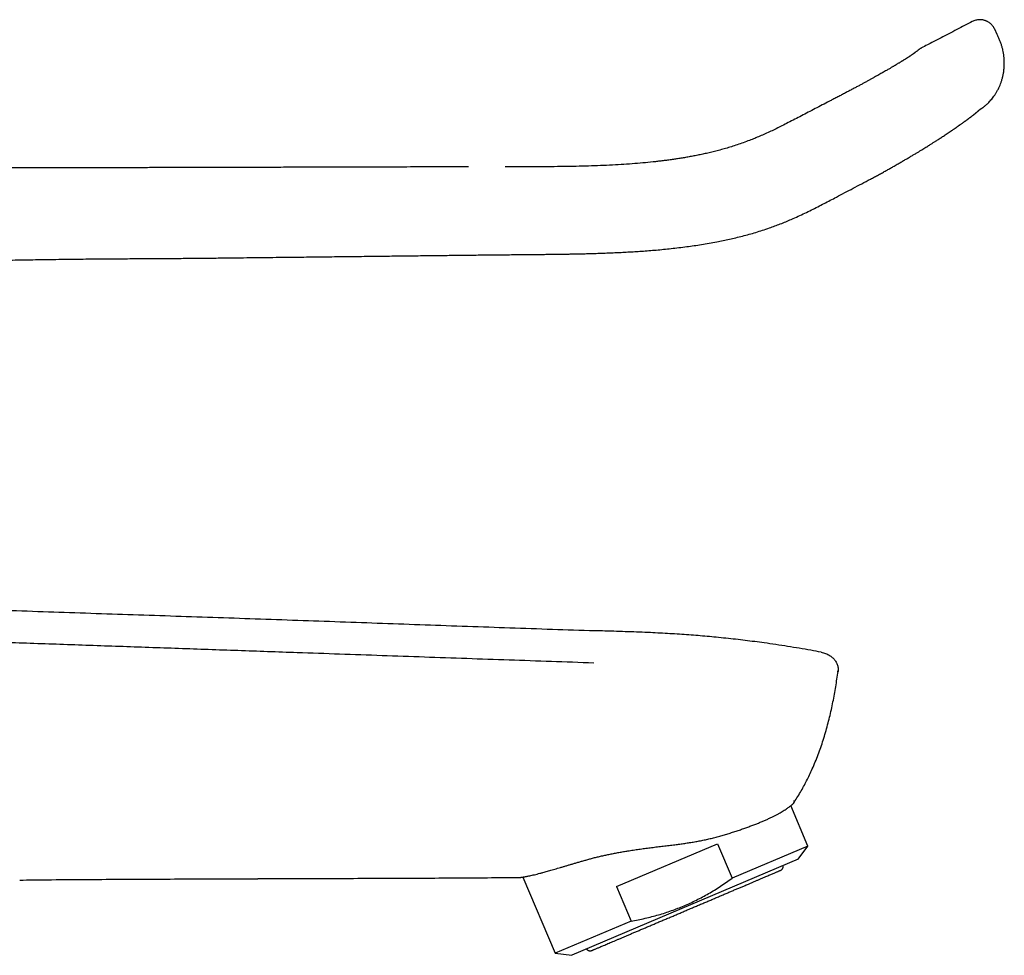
# Model space of a CAD drawing. Header units: millimetres. Extents: x 8 to 623, y 12 to 571.
# Tile 30 of 30: x 537 to 623, y 489 to 571. Entities that reach past the tile are written whole.
import ezdxf

# ---------------------------------------------------------------- set-up
doc = ezdxf.new("R2010")
doc.units = ezdxf.units.MM

msp = doc.modelspace()

# ---------------------------------------------------------------- linework, layer by layer
at = {"color": 7, "linetype": 'Continuous', "lineweight": 30}
for p, q in [((622.842, 569.685), (622.631, 570.139)), ((615.668, 568.094), (615.666, 568.093)), ((608.182, 563.84), (608.184, 563.841)), ((607.455, 515.679), (607.456, 515.679)), ((606.304, 498.739), (604.806, 502.268)), ((589.562, 495.194), (598.391, 498.941)), ((598.391, 498.941), (599.672, 495.924)), ((606.304, 498.739), (599.672, 495.924)), ((605.435, 497.586), (606.304, 498.739)), ((605.435, 497.586), (585.644, 489.185)), ((581.382, 496.026), (584.212, 489.361)), ((589.562, 495.194), (590.843, 492.176)), ((590.843, 492.176), (584.212, 489.361)), ((584.212, 489.361), (585.644, 489.185))]:
    msp.add_line(p, q, dxfattribs=at)
for points, knots in [([(622.633, 570.14), (622.609, 570.187), (622.562, 570.28), (622.47, 570.408), (622.369, 570.525), (622.259, 570.628), (622.146, 570.716), (622.05, 570.777), (621.97, 570.82), (621.904, 570.851), (621.827, 570.883), (621.737, 570.913), (621.635, 570.938), (621.52, 570.957), (621.395, 570.967), (621.259, 570.966), (621.115, 570.951), (620.967, 570.921), (620.817, 570.876), (620.721, 570.83), (620.672, 570.808)], [0, 0, 0, 0, 0.067862, 0.136079, 0.203611, 0.268686, 0.330564, 0.388874, 0.416778, 0.447858, 0.483947, 0.525041, 0.57073, 0.620901, 0.675438, 0.734129, 0.796615, 0.862333, 0.930481, 1, 1, 1, 1]), ([(620.672, 570.808), (620.448, 570.692), (619.765, 570.335), (618.627, 569.743), (617.368, 569.089), (616.57, 568.675), (616.228, 568.497)], [0, 0, 0, 0, 0.150753, 0.461441, 0.768829, 1, 1, 1, 1]), ([(621.478, 563.208), (621.49, 563.216), (621.517, 563.234), (621.563, 563.267), (621.62, 563.309), (621.687, 563.361), (621.765, 563.423), (621.851, 563.496), (621.947, 563.581), (622.055, 563.684), (622.176, 563.807), (622.307, 563.952), (622.44, 564.112), (622.573, 564.289), (622.704, 564.482), (622.831, 564.693), (622.948, 564.911), (623.054, 565.135), (623.148, 565.363), (623.233, 565.604), (623.308, 565.86), (623.371, 566.128), (623.42, 566.409), (623.454, 566.703), (623.47, 566.986), (623.471, 567.257), (623.46, 567.515), (623.436, 567.777), (623.399, 568.045), (623.347, 568.315), (623.279, 568.589), (623.194, 568.863), (623.089, 569.136), (622.969, 569.41), (622.885, 569.592), (622.842, 569.685)], [0, 0, 0, 0, 0.005862, 0.013687, 0.023478, 0.035235, 0.048959, 0.064653, 0.082319, 0.101961, 0.126831, 0.153924, 0.182751, 0.213314, 0.245617, 0.279666, 0.315463, 0.348221, 0.382319, 0.417756, 0.454535, 0.492656, 0.532123, 0.572946, 0.615139, 0.649884, 0.685503, 0.721981, 0.759302, 0.797442, 0.836364, 0.876047, 0.916511, 0.95783, 1, 1, 1, 1]), ([(616.003, 568.352), (616.002, 568.351), (616.002, 568.351), (615.993, 568.344), (615.975, 568.331), (615.949, 568.311), (615.914, 568.284), (615.869, 568.249), (615.814, 568.207), (615.748, 568.156), (615.695, 568.116), (615.668, 568.095)], [0, 0, 0, 0, 0.079377, 0.184397, 0.292625, 0.404059, 0.518696, 0.6344, 0.753188, 0.875056, 1, 1, 1, 1]), ([(616.228, 568.496), (616.207, 568.485), (616.159, 568.46), (616.084, 568.412), (616.031, 568.372), (616.003, 568.352)], [0, 0, 0, 0, 0.261328, 0.611753, 1, 1, 1, 1]), ([(615.666, 568.093), (615.66, 568.089), (615.65, 568.081), (615.633, 568.069), (615.618, 568.057), (615.604, 568.047), (615.591, 568.037), (615.577, 568.026), (615.561, 568.015), (615.542, 568.001), (615.52, 567.986), (615.496, 567.969), (615.473, 567.952), (615.44, 567.929), (615.394, 567.897), (615.33, 567.853), (615.272, 567.814), (615.222, 567.781), (615.182, 567.755), (615.134, 567.723), (615.079, 567.687), (615.02, 567.649), (614.957, 567.609), (614.894, 567.569), (614.828, 567.527), (614.762, 567.486), (614.7, 567.448), (614.643, 567.412), (614.591, 567.38), (614.544, 567.351), (614.501, 567.324), (614.448, 567.292), (614.385, 567.253), (614.305, 567.205), (614.219, 567.153), (614.124, 567.096), (614.036, 567.043), (613.957, 566.996), (613.889, 566.955), (613.815, 566.911), (613.733, 566.863), (613.64, 566.808), (613.536, 566.747), (613.42, 566.68), (613.293, 566.606), (613.153, 566.525), (613, 566.437), (612.839, 566.345), (612.673, 566.251), (612.501, 566.154), (612.317, 566.05), (612.121, 565.941), (611.914, 565.825), (611.696, 565.705), (611.466, 565.579), (611.224, 565.446), (610.968, 565.307), (610.698, 565.162), (610.414, 565.01), (610.117, 564.852), (609.808, 564.689), (609.489, 564.521), (609.159, 564.349), (608.821, 564.172), (608.494, 564.003), (608.281, 563.893), (608.184, 563.842)], [0, 0, 0, 0, 0.0140914, 0.0266412, 0.0376536, 0.0471325, 0.0550813, 0.0639977, 0.0731643, 0.0826793, 0.0955272, 0.1072265, 0.1176889, 0.1274604, 0.150173, 0.172451, 0.1946267, 0.2044721, 0.2155875, 0.2280101, 0.2417435, 0.2567936, 0.269541, 0.283098, 0.2969737, 0.3097378, 0.3212981, 0.3316541, 0.3408056, 0.3487525, 0.3556784, 0.3622853, 0.3745348, 0.3861935, 0.3993755, 0.4132552, 0.4278322, 0.436749, 0.4459083, 0.4554973, 0.4660744, 0.4779245, 0.4908434, 0.5048328, 0.5198871, 0.5360022, 0.5531791, 0.5714192, 0.5885668, 0.606561, 0.6254032, 0.6450945, 0.6656359, 0.6866382, 0.7084608, 0.731103, 0.7545636, 0.7792545, 0.8047524, 0.8310977, 0.8583259, 0.8864654, 0.9150082, 0.9444578, 0.9748135, 1, 1, 1, 1]), ([(608.18, 563.839), (607.97, 563.731), (607.554, 563.516), (606.934, 563.195), (606.326, 562.879), (605.73, 562.568), (605.149, 562.264), (604.582, 561.97), (604.046, 561.695), (603.536, 561.442), (603.052, 561.21), (602.576, 560.991), (602.108, 560.786), (601.646, 560.594), (601.161, 560.403), (600.655, 560.215), (600.127, 560.032), (599.61, 559.864), (599.104, 559.712), (598.611, 559.574), (598.133, 559.449), (597.668, 559.336), (597.214, 559.234), (596.77, 559.141), (596.336, 559.055), (595.912, 558.977), (595.501, 558.906), (595.104, 558.841), (594.721, 558.783), (594.331, 558.727), (593.937, 558.673), (593.538, 558.623), (593.152, 558.578), (592.593, 558.516), (591.85, 558.443), (590.918, 558.366), (589.948, 558.299), (588.941, 558.244), (587.894, 558.199), (586.832, 558.164), (585.754, 558.14), (584.661, 558.124), (583.553, 558.114), (582.43, 558.109), (581.294, 558.107), (580.426, 558.107), (579.937, 558.107), (579.831, 558.107)], [0, 0, 0, 0, 0.02415, 0.0479, 0.071272, 0.0942, 0.116557, 0.138289, 0.159377, 0.178153, 0.196423, 0.214225, 0.231613, 0.248632, 0.265293, 0.284815, 0.303825, 0.322322, 0.340309, 0.357802, 0.374522, 0.390798, 0.406627, 0.422, 0.437144, 0.451805, 0.465979, 0.479663, 0.492852, 0.505544, 0.51986, 0.533476, 0.546504, 0.55953, 0.590874, 0.622681, 0.65495, 0.690036, 0.725652, 0.761792, 0.798452, 0.835631, 0.873324, 0.911494, 0.950133, 0.989225, 1, 1, 1, 1]), ([(611.759, 557.025), (611.88, 557.089), (612.12, 557.215), (612.474, 557.403), (612.813, 557.59), (613.139, 557.774), (613.454, 557.953), (613.774, 558.137), (614.098, 558.323), (614.424, 558.51), (614.733, 558.688), (615.026, 558.859), (615.304, 559.022), (615.566, 559.177), (615.811, 559.324), (616.038, 559.461), (616.247, 559.588), (616.439, 559.706), (616.614, 559.814), (616.775, 559.914), (616.918, 560.004), (617.046, 560.084), (617.159, 560.156), (617.263, 560.221), (617.363, 560.285), (617.466, 560.351), (617.582, 560.425), (617.711, 560.508), (617.853, 560.601), (618.002, 560.698), (618.157, 560.799), (618.317, 560.905), (618.483, 561.015), (618.652, 561.129), (618.789, 561.221), (618.896, 561.294), (618.971, 561.345), (619.04, 561.392), (619.101, 561.434), (619.151, 561.468), (619.19, 561.495), (619.218, 561.514), (619.24, 561.53), (619.264, 561.546), (619.295, 561.567), (619.333, 561.594), (619.383, 561.629), (619.442, 561.67), (619.506, 561.715), (619.582, 561.768), (619.666, 561.828), (619.758, 561.893), (619.838, 561.95), (619.908, 562), (619.969, 562.044), (620.023, 562.083), (620.071, 562.118), (620.113, 562.149), (620.152, 562.177), (620.192, 562.206), (620.235, 562.237), (620.282, 562.272), (620.332, 562.31), (620.384, 562.348), (620.435, 562.386), (620.479, 562.42), (620.516, 562.447), (620.544, 562.469), (620.571, 562.489), (620.596, 562.508), (620.62, 562.527), (620.646, 562.546), (620.674, 562.568), (620.705, 562.592), (620.736, 562.616), (620.763, 562.637), (620.787, 562.656), (620.807, 562.672), (620.827, 562.688), (620.85, 562.706), (620.876, 562.727), (620.903, 562.749), (620.929, 562.769), (620.954, 562.79), (620.979, 562.81), (621.006, 562.833), (621.037, 562.859), (621.072, 562.889), (621.108, 562.92), (621.141, 562.948), (621.17, 562.973), (621.196, 562.996), (621.223, 563.021), (621.254, 563.049), (621.288, 563.08), (621.32, 563.109), (621.347, 563.134), (621.367, 563.153), (621.386, 563.17), (621.401, 563.184), (621.412, 563.195), (621.419, 563.201), (621.419, 563.201), (621.419, 563.201)], [0, 0, 0, 0, 0.0265755, 0.0523557, 0.0773105, 0.1014725, 0.1248891, 0.1475595, 0.1732715, 0.1978691, 0.2213723, 0.2438036, 0.2655425, 0.286167, 0.3056747, 0.3240631, 0.3413312, 0.3572009, 0.3719924, 0.3857072, 0.3983466, 0.4093625, 0.4194091, 0.4284867, 0.4372658, 0.4466616, 0.4566808, 0.4692904, 0.4827673, 0.4971117, 0.5123228, 0.5284005, 0.5453451, 0.5631731, 0.5818927, 0.5904149, 0.5991136, 0.6073931, 0.61445, 0.6205253, 0.6252501, 0.628622, 0.630593, 0.6334512, 0.6372535, 0.6420006, 0.6476927, 0.6561347, 0.6643924, 0.6723673, 0.6859017, 0.6985333, 0.7102671, 0.7199837, 0.7289255, 0.7370743, 0.7444297, 0.7509908, 0.7569306, 0.7628401, 0.7698411, 0.7778205, 0.7862555, 0.7950817, 0.804287, 0.8131381, 0.8187742, 0.824044, 0.8289661, 0.8336734, 0.8381914, 0.8428044, 0.8481905, 0.8543807, 0.8603974, 0.86567, 0.8700914, 0.873716, 0.8769655, 0.881013, 0.88586, 0.8906729, 0.8954107, 0.8992847, 0.9034077, 0.907945, 0.9130705, 0.9188715, 0.9258268, 0.9314147, 0.9361248, 0.9406786, 0.9451372, 0.9509559, 0.9572433, 0.964242, 0.9692315, 0.9746736, 0.9805839, 0.9868251, 0.9924386, 0.9972643, 1, 1, 1, 1]), ([(621.277, 563.069), (621.289, 563.077), (621.319, 563.098), (621.36, 563.126), (621.399, 563.153), (621.43, 563.174), (621.452, 563.19), (621.468, 563.2), (621.477, 563.207), (621.477, 563.207), (621.478, 563.207)], [0, 0, 0, 0, 0.0859328, 0.2282612, 0.367167, 0.5026427, 0.6346813, 0.7632767, 0.888428, 1, 1, 1, 1]), ([(576.632, 558.101), (576.472, 558.101), (575.654, 558.101), (573.961, 558.098), (571.556, 558.091), (569.534, 558.086), (568.112, 558.082), (567.289, 558.08), (566.467, 558.078), (565.651, 558.076), (564.771, 558.073), (563.833, 558.071), (562.838, 558.068), (561.863, 558.066), (560.906, 558.063), (559.968, 558.061), (559.048, 558.058), (558.349, 558.057), (557.862, 558.055), (557.576, 558.055), (557.28, 558.054), (556.969, 558.053), (556.644, 558.052), (556.304, 558.051), (555.937, 558.051), (555.542, 558.05), (555.118, 558.048), (554.676, 558.047), (554.217, 558.046), (553.74, 558.045), (553.246, 558.044), (552.734, 558.043), (552.205, 558.041), (551.658, 558.04), (551.097, 558.038), (550.522, 558.037), (549.933, 558.036), (549.328, 558.034), (548.702, 558.033), (548.055, 558.031), (547.386, 558.029), (546.7, 558.028), (545.996, 558.026), (545.28, 558.024), (544.55, 558.023), (543.808, 558.021), (543.048, 558.019), (542.267, 558.017), (541.462, 558.015), (540.635, 558.013), (539.791, 558.011), (538.928, 558.009), (538.049, 558.007), (537.151, 558.005), (536.547, 558.004), (536.242, 558.003)], [0, 0, 0, 0, 0.011913, 0.060793, 0.125712, 0.190591, 0.210976, 0.231357, 0.251735, 0.272009, 0.292, 0.317085, 0.341705, 0.36586, 0.38955, 0.412775, 0.435535, 0.45783, 0.464726, 0.471711, 0.479049, 0.486745, 0.494801, 0.503215, 0.511988, 0.522054, 0.532554, 0.543488, 0.554857, 0.56666, 0.578898, 0.59157, 0.604677, 0.618218, 0.632194, 0.646342, 0.66091, 0.675897, 0.691303, 0.70742, 0.723971, 0.740956, 0.758376, 0.77623, 0.794188, 0.812565, 0.83136, 0.850575, 0.870613, 0.891088, 0.911999, 0.933345, 0.955128, 0.977346, 1, 1, 1, 1]), ([(554.89, 550.14), (555.285, 550.144), (556.068, 550.153), (557.234, 550.166), (558.38, 550.18), (559.507, 550.192), (560.614, 550.205), (561.681, 550.217), (562.709, 550.229), (563.699, 550.241), (564.671, 550.252), (565.626, 550.263), (566.564, 550.274), (567.484, 550.285), (568.387, 550.295), (569.272, 550.306), (570.14, 550.316), (570.986, 550.325), (571.81, 550.335), (572.612, 550.344), (573.397, 550.353), (574.169, 550.362), (574.929, 550.371), (575.676, 550.38), (576.404, 550.388), (577.115, 550.396), (577.804, 550.403), (578.471, 550.41), (579.118, 550.416), (579.748, 550.423), (580.366, 550.428), (580.972, 550.434), (581.566, 550.44), (582.144, 550.446), (582.705, 550.451), (583.25, 550.457), (583.779, 550.462), (584.261, 550.468), (584.7, 550.474), (585.106, 550.48), (585.518, 550.487), (585.941, 550.495), (586.374, 550.504), (586.819, 550.514), (587.29, 550.527), (587.788, 550.541), (588.316, 550.559), (588.856, 550.579), (589.411, 550.603), (589.98, 550.63), (590.563, 550.661), (591.16, 550.696), (591.771, 550.736), (592.397, 550.782), (593.034, 550.835), (593.682, 550.895), (594.341, 550.963), (595.015, 551.04), (595.683, 551.124), (596.343, 551.217), (596.996, 551.317), (597.662, 551.428), (598.293, 551.543), (598.886, 551.661), (599.44, 551.78), (600.003, 551.91), (600.575, 552.052), (601.155, 552.208), (601.742, 552.378), (602.336, 552.563), (602.891, 552.749), (603.409, 552.934), (603.888, 553.115), (604.367, 553.307), (604.888, 553.528), (605.444, 553.777), (606.032, 554.053), (606.605, 554.332), (607.164, 554.614), (607.713, 554.898), (608.254, 555.181), (608.855, 555.498), (609.521, 555.849), (610.258, 556.237), (611.005, 556.63), (611.507, 556.893), (611.759, 557.026)], [0, 0, 0, 0, 0.020398, 0.04046, 0.060184, 0.079572, 0.098623, 0.117336, 0.134672, 0.151708, 0.168444, 0.184881, 0.201017, 0.216854, 0.232391, 0.247629, 0.26257, 0.277212, 0.291302, 0.305102, 0.318611, 0.33183, 0.344989, 0.357844, 0.37039, 0.38262, 0.394542, 0.405956, 0.417085, 0.427932, 0.438502, 0.449006, 0.459227, 0.469168, 0.47883, 0.488214, 0.497321, 0.506148, 0.513092, 0.520008, 0.527105, 0.534385, 0.541851, 0.549503, 0.557344, 0.566189, 0.575269, 0.584586, 0.594143, 0.603944, 0.613991, 0.624286, 0.634833, 0.645639, 0.65671, 0.667847, 0.679254, 0.690937, 0.702906, 0.714019, 0.725384, 0.73701, 0.748928, 0.758502, 0.768265, 0.778218, 0.788365, 0.798709, 0.809248, 0.81996, 0.830852, 0.839543, 0.848389, 0.857325, 0.866227, 0.87763, 0.888812, 0.899791, 0.910591, 0.921234, 0.931746, 0.94215, 0.956366, 0.97069, 0.985244, 1, 1, 1, 1]), ([(536.265, 549.953), (536.581, 549.958), (537.246, 549.968), (538.252, 549.984), (539.278, 550), (540.285, 550.015), (541.273, 550.028), (542.226, 550.04), (543.142, 550.05), (544.024, 550.058), (544.889, 550.065), (545.738, 550.071), (546.587, 550.076), (547.435, 550.081), (548.282, 550.085), (549.111, 550.09), (549.921, 550.095), (550.712, 550.101), (551.471, 550.107), (552.199, 550.113), (552.894, 550.119), (553.574, 550.126), (554.237, 550.132), (554.674, 550.137), (554.889, 550.139)], [0, 0, 0, 0, 0.051005, 0.107055, 0.162117, 0.216191, 0.269277, 0.321374, 0.369589, 0.416925, 0.463384, 0.508964, 0.553668, 0.600121, 0.645586, 0.690064, 0.733555, 0.776058, 0.817574, 0.855813, 0.893176, 0.929661, 0.965269, 1, 1, 1, 1]), ([(535.708, 519.36), (538.182, 519.276), (543.131, 519.106), (550.553, 518.858), (557.976, 518.608), (565.398, 518.348), (572.82, 518.081), (580.242, 517.815), (585.19, 517.647), (587.664, 517.564)], [0, 0, 0, 0, 0.142857, 0.285714, 0.428571, 0.571429, 0.714286, 0.857143, 1, 1, 1, 1]), ([(587.664, 517.564), (587.664, 517.564), (587.664, 517.563), (587.664, 517.559), (587.664, 517.559)], [0, 0, 0, 0, 0.883813, 1, 1, 1, 1]), ([(607.455, 515.678), (607.155, 515.734), (606.519, 515.853), (605.541, 516.021), (604.522, 516.188), (603.496, 516.346), (602.536, 516.483), (601.642, 516.603), (600.814, 516.707), (599.977, 516.806), (599.131, 516.899), (598.301, 516.983), (597.486, 517.059), (596.688, 517.128), (595.878, 517.191), (595.057, 517.248), (594.224, 517.3), (593.377, 517.347), (592.486, 517.39), (591.55, 517.429), (590.568, 517.464), (589.567, 517.498), (588.597, 517.529), (587.961, 517.55), (587.664, 517.559)], [0, 0, 0, 0, 0.046061, 0.097958, 0.149985, 0.202249, 0.254853, 0.296489, 0.338443, 0.380764, 0.423502, 0.466711, 0.506442, 0.546645, 0.587359, 0.628628, 0.670502, 0.713026, 0.756255, 0.804675, 0.854, 0.904217, 0.955316, 1, 1, 1, 1]), ([(587.565, 514.73), (586.332, 514.773), (583.866, 514.859), (580.165, 514.988), (576.463, 515.117), (572.76, 515.246), (569.057, 515.375), (565.353, 515.504), (561.154, 515.65), (556.461, 515.814), (551.273, 515.995), (546.085, 516.176), (540.896, 516.357), (537.438, 516.477), (535.708, 516.538)], [0, 0, 0, 0, 0.071428, 0.142855, 0.214283, 0.285711, 0.35714, 0.42857, 0.499999, 0.599999, 0.699999, 0.799999, 0.9, 1, 1, 1, 1]), ([(607.456, 515.679), (607.523, 515.664), (607.656, 515.636), (607.851, 515.569), (608.022, 515.492), (608.171, 515.409), (608.298, 515.323), (608.418, 515.228), (608.529, 515.122), (608.631, 515.007), (608.721, 514.883), (608.798, 514.75), (608.86, 514.61), (608.905, 514.463), (608.933, 514.312), (608.944, 514.159), (608.936, 514.057), (608.932, 514.006)], [0, 0, 0, 0, 0.083466, 0.167042, 0.250539, 0.313056, 0.375469, 0.437826, 0.500229, 0.562782, 0.625352, 0.68781, 0.750158, 0.81254, 0.875003, 0.937504, 1, 1, 1, 1]), ([(605.035, 502.467), (605.139, 502.627), (605.346, 502.947), (605.641, 503.438), (605.923, 503.936), (606.19, 504.443), (606.443, 504.956), (606.697, 505.508), (606.949, 506.097), (607.197, 506.726), (607.427, 507.361), (607.641, 508.006), (607.841, 508.661), (608.026, 509.324), (608.195, 509.99), (608.35, 510.661), (608.491, 511.331), (608.618, 511.999), (608.734, 512.666), (608.839, 513.335), (608.901, 513.782), (608.932, 514.006)], [0, 0, 0, 0, 0.0465718, 0.0931483, 0.1397377, 0.1863435, 0.2329657, 0.279601, 0.3345723, 0.3895528, 0.4445468, 0.4995534, 0.555566, 0.6115726, 0.6675744, 0.7235859, 0.7796178, 0.8346748, 0.8897592, 0.9448693, 1, 1, 1, 1]), ([(608.932, 514.006), (608.931, 514.002), (608.93, 513.994), (608.928, 513.987), (608.926, 513.984), (608.925, 513.983), (608.925, 513.982), (608.924, 513.982), (608.924, 513.982), (608.924, 513.981), (608.923, 513.981), (608.923, 513.981), (608.921, 513.98), (608.92, 513.98), (608.918, 513.98), (608.915, 513.98), (608.913, 513.98), (608.911, 513.98), (608.91, 513.98), (608.909, 513.98), (608.908, 513.98), (608.907, 513.98), (608.9, 513.981), (608.882, 513.982), (608.857, 513.983), (608.845, 513.984)], [0, 0, 0, 0, 0.063262, 0.131783, 0.196444, 0.203957, 0.211522, 0.219138, 0.226806, 0.234526, 0.242297, 0.25012, 0.274127, 0.305194, 0.343322, 0.380806, 0.423272, 0.435218, 0.447505, 0.460133, 0.473104, 0.486416, 0.50007, 0.750059, 1, 1, 1, 1]), ([(598.046, 499.46), (598.19, 499.497), (598.479, 499.573), (598.899, 499.692), (599.311, 499.813), (599.715, 499.938), (600.112, 500.066), (600.5, 500.197), (600.875, 500.329), (601.233, 500.46), (601.576, 500.589), (601.901, 500.717), (602.213, 500.844), (602.511, 500.971), (602.797, 501.098), (603.068, 501.225), (603.321, 501.349), (603.556, 501.471), (603.771, 501.589), (603.968, 501.703), (604.148, 501.812), (604.311, 501.916), (604.458, 502.014), (604.589, 502.106), (604.701, 502.188), (604.791, 502.256), (604.861, 502.31), (604.915, 502.353), (604.957, 502.388), (604.986, 502.413), (605.004, 502.429), (605.007, 502.43), (605.008, 502.431)], [0, 0, 0, 0, 0.0335279, 0.0670849, 0.1006423, 0.1341706, 0.1686625, 0.2031852, 0.2377082, 0.2722004, 0.3059347, 0.3396976, 0.3734605, 0.4071949, 0.4418842, 0.4766045, 0.5113251, 0.5460151, 0.580189, 0.6143912, 0.648594, 0.6827687, 0.7178728, 0.753007, 0.7881408, 0.8232443, 0.8526728, 0.8821398, 0.9116252, 0.9411092, 0.9705733, 1, 1, 1, 1]), ([(605.033, 502.468), (605.029, 502.462), (605.02, 502.45), (605.012, 502.438), (605.008, 502.431)], [0, 0, 0, 0, 0.4999748, 1, 1, 1, 1]), ([(605.059, 502.729), (605.066, 502.712), (605.08, 502.679), (605.087, 502.631), (605.084, 502.587), (605.074, 502.544), (605.058, 502.505), (605.043, 502.479), (605.035, 502.467)], [0, 0, 0, 0, 0.1821124, 0.3580702, 0.5278626, 0.6914682, 0.8488582, 1, 1, 1, 1]), ([(586.964, 497.54), (587.076, 497.57), (587.299, 497.631), (587.643, 497.72), (587.994, 497.806), (588.351, 497.889), (588.718, 497.971), (589.094, 498.049), (589.479, 498.125), (589.87, 498.197), (590.264, 498.266), (590.69, 498.336), (591.149, 498.406), (591.64, 498.476), (592.134, 498.543), (592.634, 498.606), (593.139, 498.668), (593.649, 498.729), (594.159, 498.79), (594.642, 498.85), (595.099, 498.91), (595.528, 498.971), (595.955, 499.035), (596.38, 499.106), (596.804, 499.183), (597.226, 499.267), (597.641, 499.358), (597.911, 499.426), (598.046, 499.46)], [0, 0, 0, 0, 0.0343117, 0.068654, 0.1030068, 0.1373494, 0.1716614, 0.2070295, 0.2424291, 0.2778404, 0.3132422, 0.348612, 0.3914765, 0.4343749, 0.4772753, 0.5201426, 0.5640725, 0.6080356, 0.6519984, 0.6959276, 0.7334879, 0.7710719, 0.8086535, 0.8462103, 0.8846435, 0.9231089, 0.9615712, 1, 1, 1, 1]), ([(581.126, 495.991), (581.127, 495.992), (581.128, 495.992), (581.143, 495.994), (581.171, 495.997), (581.218, 496.003), (581.285, 496.012), (581.357, 496.022), (581.429, 496.034), (581.511, 496.047), (581.601, 496.063), (581.702, 496.082), (581.827, 496.107), (581.983, 496.14), (582.174, 496.183), (582.384, 496.232), (582.614, 496.289), (582.862, 496.353), (583.1, 496.416), (583.32, 496.477), (583.516, 496.531), (583.724, 496.59), (583.944, 496.653), (584.175, 496.72), (584.415, 496.79), (584.664, 496.863), (584.92, 496.939), (585.186, 497.018), (585.462, 497.099), (585.747, 497.184), (586.04, 497.27), (586.341, 497.358), (586.649, 497.447), (586.86, 497.506), (586.965, 497.536)], [0, 0, 0, 0, 0.026382, 0.05277, 0.079153, 0.119019, 0.158885, 0.186055, 0.21323, 0.2404, 0.267769, 0.295144, 0.322513, 0.362083, 0.401653, 0.441491, 0.481328, 0.522005, 0.562682, 0.589993, 0.617308, 0.644618, 0.673612, 0.702613, 0.731607, 0.760837, 0.790073, 0.819304, 0.849285, 0.879275, 0.909256, 0.939502, 0.969755, 1, 1, 1, 1]), ([(603.896, 496.607), (603.916, 496.616), (603.95, 496.633), (603.991, 496.663), (604.024, 496.693), (604.054, 496.726), (604.08, 496.763), (604.102, 496.803), (604.12, 496.847), (604.133, 496.897), (604.14, 496.951), (604.141, 496.996), (604.136, 497.024), (604.134, 497.033)], [0, 0, 0, 0, 0.124057, 0.219219, 0.286741, 0.379036, 0.473542, 0.544242, 0.634277, 0.743969, 0.839278, 0.945817, 1, 1, 1, 1]), ([(556.688, 495.878), (556.877, 495.879), (557.282, 495.88), (557.783, 495.882), (558.107, 495.883), (558.228, 495.884), (558.266, 495.884), (558.303, 495.884), (558.341, 495.884), (558.379, 495.884), (560.297, 495.891), (564.094, 495.904), (569.771, 495.923), (575.449, 495.949), (579.233, 495.977), (581.126, 495.991)], [0, 0, 0, 0, 0.023222, 0.049709, 0.061462, 0.063005, 0.06455, 0.066096, 0.067642, 0.06919, 0.070738, 0.303054, 0.535369, 0.767684, 1, 1, 1, 1]), ([(590.843, 492.176), (591.046, 492.213), (591.451, 492.287), (592.053, 492.417), (592.647, 492.561), (593.233, 492.72), (593.809, 492.894), (594.372, 493.084), (594.925, 493.288), (595.47, 493.51), (596.012, 493.749), (596.551, 494.007), (597.087, 494.285), (597.616, 494.58), (598.139, 494.891), (598.656, 495.22), (599.169, 495.563), (599.504, 495.803), (599.672, 495.924)], [0, 0, 0, 0, 0.063985, 0.12754, 0.190673, 0.253412, 0.31581, 0.37683, 0.437669, 0.498413, 0.559155, 0.621231, 0.683494, 0.746029, 0.808907, 0.872179, 0.935875, 1, 1, 1, 1]), ([(595.657, 493.109), (595.778, 493.161), (596.019, 493.263), (596.381, 493.417), (596.741, 493.569), (597.099, 493.721), (597.453, 493.872), (597.8, 494.019), (598.142, 494.164), (598.479, 494.307), (598.813, 494.449), (599.143, 494.589), (599.467, 494.727), (599.785, 494.861), (600.095, 494.993), (600.394, 495.12), (600.682, 495.242), (600.96, 495.36), (601.227, 495.474), (601.486, 495.583), (601.735, 495.689), (601.974, 495.791), (602.2, 495.887), (602.414, 495.977), (602.614, 496.062), (602.799, 496.141), (602.97, 496.214), (603.127, 496.28), (603.272, 496.342), (603.402, 496.397), (603.519, 496.446), (603.62, 496.489), (603.706, 496.526), (603.775, 496.555), (603.83, 496.578), (603.868, 496.595), (603.892, 496.605), (603.894, 496.606), (603.896, 496.607)], [0, 0, 0, 0, 0.028015, 0.055976, 0.083938, 0.111956, 0.140022, 0.167509, 0.194967, 0.222448, 0.250004, 0.27803, 0.305994, 0.333951, 0.361954, 0.390009, 0.417493, 0.444945, 0.472418, 0.499962, 0.527982, 0.555946, 0.583907, 0.611921, 0.639987, 0.667479, 0.694942, 0.722427, 0.749986, 0.778022, 0.805996, 0.833961, 0.861972, 0.890035, 0.917525, 0.944981, 0.972456, 1, 1, 1, 1]), ([(537.376, 495.762), (537.776, 495.767), (539.239, 495.786), (541.764, 495.807), (544.951, 495.828), (548.137, 495.843), (551.147, 495.857), (553.979, 495.868), (556.113, 495.876), (557.362, 495.881), (557.726, 495.882)], [0, 0, 0, 0, 0.059086, 0.215678, 0.372262, 0.528835, 0.685395, 0.815854, 0.946309, 1, 1, 1, 1]), ([(587.418, 489.612), (587.42, 489.613), (587.423, 489.614), (587.447, 489.625), (587.487, 489.641), (587.543, 489.665), (587.614, 489.695), (587.699, 489.731), (587.799, 489.774), (587.914, 489.823), (588.044, 489.878), (588.189, 489.939), (588.35, 490.008), (588.524, 490.082), (588.713, 490.162), (588.913, 490.247), (589.126, 490.337), (589.349, 490.432), (589.583, 490.531), (589.831, 490.636), (590.092, 490.747), (590.364, 490.863), (590.647, 490.983), (590.939, 491.107), (591.239, 491.234), (591.546, 491.364), (591.858, 491.497), (592.177, 491.632), (592.505, 491.771), (592.841, 491.914), (593.184, 492.06), (593.532, 492.207), (593.884, 492.357), (594.238, 492.507), (594.592, 492.657), (594.946, 492.807), (595.301, 492.958), (595.538, 493.059), (595.657, 493.109)], [0, 0, 0, 0, 0.028018, 0.05598, 0.08394, 0.111953, 0.140015, 0.167504, 0.194966, 0.222452, 0.250014, 0.278047, 0.30602, 0.333986, 0.362001, 0.390066, 0.417557, 0.445015, 0.472492, 0.500038, 0.528056, 0.556016, 0.583972, 0.611978, 0.640032, 0.667513, 0.694967, 0.722444, 0.749996, 0.778025, 0.805994, 0.833956, 0.861966, 0.89004, 0.917544, 0.945004, 0.972472, 1, 1, 1, 1]), ([(586.945, 489.737), (586.948, 489.733), (586.961, 489.715), (586.986, 489.69), (587.022, 489.659), (587.059, 489.635), (587.096, 489.616), (587.131, 489.602), (587.167, 489.591), (587.204, 489.584), (587.241, 489.58), (587.28, 489.58), (587.322, 489.584), (587.369, 489.594), (587.401, 489.606), (587.418, 489.612)], [0, 0, 0, 0, 0.029432, 0.12328, 0.205775, 0.298158, 0.37225, 0.442793, 0.513224, 0.583576, 0.657508, 0.725416, 0.80517, 0.896745, 1, 1, 1, 1])]:
    msp.add_open_spline(points, degree=3, knots=knots, dxfattribs=at)

doc.saveas('drawing.dxf')
